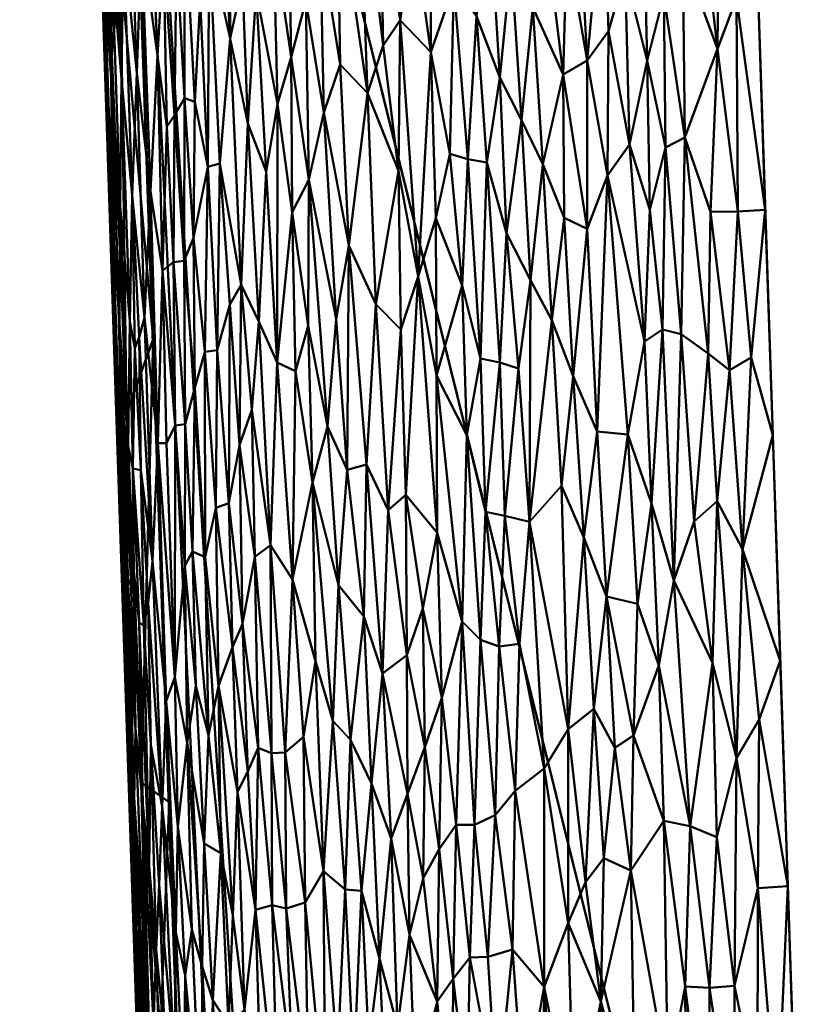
# Model space of a CAD drawing. Header units: millimetres. Extents: x -206 to 140, y -177 to 122.
# Tile 134 of 256: x -21.3 to -19.65, y -144.32 to -142.26. Entities that reach past the tile are written whole.
import ezdxf

# ---------------------------------------------------------------- set-up
doc = ezdxf.new("R2010")
doc.units = ezdxf.units.MM
doc.layers.add('A-GENM', color=13, linetype='Continuous', lineweight=30)

# ---------------------------------------------------------------- blocks, each defined once
blk = doc.blocks.new('MODEL - MODEL-3833-View 1')
at = {"layer": 'A-GENM', "lineweight": 40}
mesh = blk.add_polyface(dxfattribs=at)
corners = [(23.0389, 0.0524, 78.9985), (19.9376, 11.5266, 79.0479), (11.5074, 19.9206, 79.2868), (0, 22.9929, 79.4171), (-11.5074, 19.9206, 79.2868), (-19.9376, 11.5266, 79.0479), (-23.0389, 0.0525, 78.9985), (-22.8189, -2.4816, 79.0308), (-22.599, -5.0153, 79.0786), (-22.3791, -7.5488, 79.142), (-22.1592, -10.0818, 79.221), (-21.9393, -12.6143, 79.3156), (-21.7196, -15.1461, 79.4259), (-21.4998, -17.6772, 79.5517), (-21.2802, -20.2075, 79.6931), (-21.0606, -22.7369, 79.85), (-20.8412, -25.2653, 80.0226), (-20.6218, -27.7926, 80.2107), (-20.4025, -30.3187, 80.4143), (-20.1833, -32.8435, 80.6336), (-19.9643, -35.3669, 80.8683), (-19.7454, -37.8888, 81.1186), (-19.5266, -40.4092, 81.3845), (-19.3079, -42.9279, 81.6658), (-19.0894, -45.4448, 81.9627), (-18.8711, -47.9598, 82.275), (-18.653, -50.4729, 82.6028), (-18.435, -52.984, 82.9461), (-18.2172, -55.4928, 83.3049), (-17.9996, -57.9995, 83.6791), (-17.7822, -60.5038, 84.0688), (-17.565, -63.0057, 84.4738), (-17.3481, -65.5051, 84.8943), (-17.1313, -68.0018, 85.3302), (-16.9148, -70.4959, 85.7814), (-16.6986, -72.9871, 86.248), (-16.4826, -75.4754, 86.7299), (-16.2668, -77.9608, 87.2271), (-16.0491, -80.4428, 87.7396), (-15.4374, -82.8503, 88.252), (-14.183, -85.0048, 88.7233), (-12.3719, -86.7406, 89.1118), (-10.1358, -87.9151, 89.3792), (-7.6493, -88.4238, 89.4961), (-5.0998, -88.4404, 89.4999), (-2.5499, -88.4403, 89.4999), (0, -88.4404, 89.4999), (3.923, -88.4405, 89.4999), (7.845, -88.4098, 89.4928), (11.5536, -87.2656, 89.2308), (14.4148, -84.6965, 88.6551), (15.9326, -81.1999, 87.8991), (16.3166, -77.3874, 87.111), (16.6487, -73.5615, 86.3578), (16.9814, -69.7287, 85.6409), (17.3147, -65.8893, 84.9603), (17.6486, -62.0437, 84.3162), (17.9829, -58.1922, 83.7085), (18.3177, -54.3351, 83.1374), (18.653, -50.4729, 82.6028), (18.9887, -46.6058, 82.1049), (19.3247, -42.7342, 81.6436), (19.6612, -38.8584, 81.219), (19.998, -34.9788, 80.8312), (20.335, -31.0957, 80.4801), (20.6724, -27.2095, 80.1659), (21.01, -23.3205, 79.8885), (21.3478, -19.4291, 79.6479), (21.6858, -15.5356, 79.4442), (22.0239, -11.6403, 79.2774), (22.3621, -7.7437, 79.1475), (22.7005, -3.846, 79.0546)]
mesh.append_faces([[corners[k] for k in face] for face in [(43, 41, 42), (50, 48, 49)]], dxfattribs={"vtx0": -1})
mesh.append_faces([[corners[k] for k in face] for face in [(10, 70, 9), (13, 68, 12), (1, 5, 0), (71, 8, 70), (70, 10, 69), (62, 22, 61), (63, 21, 62), (61, 24, 60), (67, 14, 66), (65, 18, 64), (64, 19, 63), (23, 61, 22), (55, 33, 54), (53, 36, 52), (60, 25, 59), (58, 28, 57), (57, 30, 56), (56, 31, 55), (48, 50, 47), (52, 47, 51), (25, 60, 24)]], dxfattribs={"vtx0": -1, "vtx1": -1})
mesh.append_faces([[corners[k] for k in face] for face in [(46, 52, 36)]], dxfattribs={"vtx0": -1, "vtx1": -1, "vtx2": -1})
mesh.append_faces([[corners[k] for k in face] for face in [(71, 7, 8), (0, 6, 7), (68, 11, 12), (69, 10, 11), (67, 13, 14), (66, 15, 16), (66, 14, 15), (65, 17, 18), (63, 20, 21), (63, 19, 20), (64, 18, 19), (65, 16, 17), (62, 21, 22), (2, 4, 5), (7, 71, 0), (16, 65, 66), (59, 25, 26), (58, 27, 28), (59, 26, 27), (57, 29, 30), (55, 32, 33), (55, 31, 32), (56, 30, 31), (57, 28, 29), (53, 34, 35), (46, 36, 37), (53, 35, 36), (44, 38, 39), (43, 40, 41), (34, 53, 54), (27, 58, 59), (40, 43, 44)]], dxfattribs={"vtx0": -1, "vtx2": -1})
mesh.append_faces([[corners[k] for k in face] for face in [(3, 4, 2)]], dxfattribs={"vtx1": -1})
mesh.append_faces([[corners[k] for k in face] for face in [(5, 6, 0), (8, 9, 70), (1, 2, 5), (68, 69, 11), (23, 24, 61), (67, 68, 13), (39, 40, 44), (37, 38, 44), (33, 34, 54), (45, 46, 37), (46, 47, 52), (50, 51, 47), (44, 45, 37)]], dxfattribs={"vtx1": -1, "vtx2": -1})
mesh = blk.add_polyface(dxfattribs=at)
corners = [(21.0471, -34.5494, 74.2233), (20.311, -43.0492, 75.5615), (19.5785, -51.509, 77.1349), (18.8493, -59.9286, 78.912), (18.1242, -68.3021, 80.8966), (17.4032, -76.6284, 83.0944), (15.7029, -84.7672, 85.4692), (8.6573, -89.5435, 86.9717), (0, -89.6651, 87.011), (-8.6828, -89.5394, 86.9704), (-15.5924, -84.9496, 85.5251), (-17.3812, -76.8821, 83.165), (-18.1061, -68.5108, 80.9489), (-18.8357, -60.086, 78.9473), (-19.5693, -51.6144, 77.1558), (-20.3065, -43.1021, 75.5707), (-21.0473, -34.5494, 74.2233)]
mesh.append_faces([[corners[k] for k in face] for face in [(10, 8, 9)]], dxfattribs={"vtx0": -1})
mesh.append_faces([[corners[k] for k in face] for face in [(15, 2, 14), (12, 5, 11)]], dxfattribs={"vtx0": -1, "vtx1": -1})
mesh.append_faces([[corners[k] for k in face] for face in [(8, 10, 6)]], dxfattribs={"vtx0": -1, "vtx1": -1, "vtx2": -1})
mesh.append_faces([[corners[k] for k in face] for face in [(12, 4, 5), (4, 12, 13)]], dxfattribs={"vtx0": -1, "vtx2": -1})
mesh.append_faces([[corners[k] for k in face] for face in [(0, 1, 16), (7, 8, 6)]], dxfattribs={"vtx1": -1})
mesh.append_faces([[corners[k] for k in face] for face in [(2, 3, 14), (1, 2, 15), (15, 16, 1), (13, 14, 3), (3, 4, 13), (5, 6, 11), (10, 11, 6)]], dxfattribs={"vtx1": -1, "vtx2": -1})
mesh = blk.add_polyface(dxfattribs=at)
corners = [(-20.4142, -107.4088, 20.6431), (-22.5142, -44.7437, 20.6313), (-22.7767, -36.9094, 20.6061), (-22.7767, -36.9094, 15.0006), (-22.4117, -47.8029, 15.3288), (-22.3007, -51.1149, 15.4152), (-22.0466, -58.6978, 15.6051), (-20.4142, -107.4088, 16.884)]
mesh.append_faces([[corners[k] for k in face] for face in [(3, 1, 2)]], dxfattribs={"vtx0": -1})
mesh.append_faces([[corners[k] for k in face] for face in [(6, 1, 5)]], dxfattribs={"vtx0": -1, "vtx1": -1})
mesh.append_faces([[corners[k] for k in face] for face in [(1, 3, 4)]], dxfattribs={"vtx0": -1, "vtx2": -1})
mesh.append_faces([[corners[k] for k in face] for face in [(4, 5, 1), (0, 1, 6)]], dxfattribs={"vtx1": -1, "vtx2": -1})
mesh.append_faces([[corners[k] for k in face] for face in [(6, 7, 0)]], dxfattribs={"vtx2": -1})
mesh = blk.add_polyface(dxfattribs=at)
corners = [(21.1397, -44.6974, 22.1261), (7.0538, -44.6974, 22.9077), (-7.0538, -44.6974, 22.9077), (-21.1397, -44.6974, 22.1261), (-18.9962, -109.0266, 22.1371), (-6.3399, -109.0266, 22.9088), (6.3399, -109.0266, 22.9088), (18.9977, -108.9806, 22.1371), (0, -52.9046, 23.0054), (0.8129, -53.0684, 23.004), (1.4974, -53.5321, 23.0008), (1.9482, -54.2209, 22.9977), (2.1, -55.0093, 22.9964), (1.9485, -55.7875, 22.9977), (1.4949, -56.4795, 23.0008), (0.8128, -56.9408, 23.004), (0, -57.1046, 23.0054), (-0.8132, -56.9406, 23.004), (-1.4974, -56.4771, 23.0008), (-1.948, -55.7888, 22.9977), (-2.1, -55.0035, 22.9964), (-1.9487, -54.2221, 22.9977), (-1.4944, -53.5292, 23.0009), (-0.8117, -53.0679, 23.004), (0, -44.6974, 22.9077), (-20.0679, -76.862, 22.1316), (20.0687, -76.839, 22.1316), (2.4839, -83.2791, 22.9917), (-20.6046, -60.757, 22.1289), (-19.5313, -92.967, 22.1344), (-9.2425, -84.0174, 22.8161)]
mesh.append_faces([[corners[k] for k in face] for face in [(5, 29, 4), (1, 26, 0)]], dxfattribs={"vtx0": -1})
mesh.append_faces([[corners[k] for k in face] for face in [(17, 27, 16), (26, 27, 7), (20, 28, 19), (9, 24, 8), (25, 30, 28), (8, 24, 23), (23, 24, 22), (19, 30, 18), (12, 1, 11)]], dxfattribs={"vtx0": -1, "vtx1": -1})
mesh.append_faces([[corners[k] for k in face] for face in [(28, 20, 2), (5, 30, 29), (27, 26, 13), (28, 30, 19), (30, 27, 17), (26, 1, 12), (30, 5, 27)]], dxfattribs={"vtx0": -1, "vtx1": -1, "vtx2": -1})
mesh.append_faces([[corners[k] for k in face] for face in [(30, 17, 18), (2, 20, 21), (2, 21, 22), (27, 6, 7), (27, 13, 14), (10, 1, 24), (26, 12, 13), (24, 9, 10)]], dxfattribs={"vtx0": -1, "vtx2": -1})
mesh.append_faces([[corners[k] for k in face] for face in [(25, 29, 30), (24, 2, 22), (15, 16, 27), (14, 15, 27), (5, 6, 27), (10, 11, 1)]], dxfattribs={"vtx1": -1, "vtx2": -1})
mesh.append_faces([[corners[k] for k in face] for face in [(2, 3, 28)]], dxfattribs={"vtx2": -1})
mesh = blk.add_polyface(dxfattribs=at)
corners = [(-19.1745, -109.0266, 14.5661), (-19.5556, -109.0266, 15.1931), (-19.9161, -109.0266, 15.8321), (-20.2558, -109.0266, 16.4824), (-21.9944, -58.704, 15.2878), (-22.2486, -51.2527, 15.1062), (-22.1159, -51.4491, 14.7221), (-21.976, -51.645, 14.3403), (-21.8291, -51.8403, 13.9608), (-21.675, -52.0353, 13.5839), (-21.514, -52.2299, 13.2098), (-21.3462, -52.4242, 12.8386), (-21.1715, -52.6184, 12.4705), (-20.99, -52.8124, 12.1056), (-19.213, -54.3335, 9.18), (-17.2107, -55.5949, 6.7536), (-14.6963, -56.7858, 4.4616), (-13.9885, -60.485, 4.2596), (-12.5515, -64.1203, 3.5898), (-10.4426, -67.3289, 2.6641), (-16.2106, -79.8129, 8.102), (-18.5718, -94.1741, 12.2965), (-12.7953, -72.4209, 4.8821), (-11.6189, -69.8749, 3.7731), (-11.2353, -66.1227, 3.0121), (-11.0308, -68.6019, 3.2186), (-21.1251, -83.8653, 15.8851), (-20.4097, -71.9713, 13.0914), (-17.3912, -86.9935, 10.1993), (-18.4226, -70.6834, 9.7817)]
mesh.append_faces([[corners[k] for k in face] for face in [(17, 15, 16)]], dxfattribs={"vtx0": -1})
mesh.append_faces([[corners[k] for k in face] for face in [(2, 26, 1), (14, 29, 13), (4, 27, 26), (18, 22, 17), (15, 29, 14)]], dxfattribs={"vtx0": -1, "vtx1": -1})
mesh.append_faces([[corners[k] for k in face] for face in [(27, 21, 26), (29, 28, 27), (21, 1, 26), (15, 20, 29), (13, 29, 27), (17, 20, 15), (4, 10, 27)]], dxfattribs={"vtx0": -1, "vtx1": -1, "vtx2": -1})
mesh.append_faces([[corners[k] for k in face] for face in [(4, 7, 8), (23, 18, 24), (27, 11, 12), (27, 10, 11)]], dxfattribs={"vtx0": -1, "vtx2": -1})
mesh.append_faces([[corners[k] for k in face] for face in [(3, 26, 2), (0, 1, 21)]], dxfattribs={"vtx1": -1})
mesh.append_faces([[corners[k] for k in face] for face in [(6, 7, 4), (8, 9, 4), (12, 13, 27), (9, 10, 4), (28, 21, 27), (22, 20, 17), (25, 23, 24), (23, 22, 18), (20, 28, 29)]], dxfattribs={"vtx1": -1, "vtx2": -1})
mesh.append_faces([[corners[k] for k in face] for face in [(4, 5, 6), (24, 19, 25)]], dxfattribs={"vtx2": -1})
mesh = blk.add_polyface(dxfattribs=at)
corners = [(-21.0774, -87.62, 16.3645), (-21.1029, -86.8588, 16.3445), (-21.0795, -87.3626, 16.2465), (-21.0519, -88.3811, 16.3844), (-21.1125, -86.1151, 16.1543), (-21.0938, -85.9305, 16.0443), (-21.0814, -86.8634, 16.1429), (-21.2049, -83.8144, 16.2645), (-21.2304, -83.0533, 16.2446), (-21.1875, -83.8186, 16.0835), (-21.0324, -88.3854, 16.1928), (-21.0592, -85.744, 15.9274), (-21.0257, -86.7097, 15.9502), (-21.1182, -85.081, 16.0086), (-21.1794, -84.5755, 16.2845), (-21.0107, -88.1571, 16.0754), (-21.0513, -87.6342, 16.144), (-21.1606, -84.5829, 16.0967), (-21.1458, -84.2941, 15.9921), (-21.0926, -84.7783, 15.9045), (-21.126, -83.8126, 15.8817), (-21.2089, -83.0932, 16.0497), (-21.1539, -85.3366, 16.3045), (-21.1351, -85.3482, 16.1176), (-21.2367, -82.3692, 16.049), (-21.2035, -82.6128, 15.9527), (-21.1741, -83.4703, 15.9728), (-20.9923, -87.6754, 15.9731), (-20.9589, -88.6412, 15.9959), (-21.1594, -82.8469, 15.8589), (-21.1284, -86.0977, 16.3245), (-21.2559, -82.2922, 16.2246)]
mesh.append_faces([[corners[k] for k in face] for face in [(19, 18, 20), (30, 4, 1), (22, 4, 30)]], dxfattribs={"vtx0": -1, "vtx1": -1})
mesh.append_faces([[corners[k] for k in face] for face in [(4, 5, 6), (10, 3, 2), (4, 2, 1), (5, 13, 11), (15, 10, 16), (17, 18, 13), (9, 8, 21), (4, 22, 23), (24, 25, 21), (26, 18, 9), (21, 8, 24), (2, 16, 10), (6, 12, 16), (15, 16, 27), (6, 16, 2), (4, 6, 2), (18, 19, 13), (20, 18, 26), (9, 18, 17), (26, 9, 21), (23, 13, 5), (23, 5, 4), (6, 5, 12), (29, 26, 25), (21, 25, 26), (14, 9, 17), (23, 17, 13), (17, 23, 14)]], dxfattribs={"vtx0": -1, "vtx1": -1, "vtx2": -1})
mesh.append_faces([[corners[k] for k in face] for face in [(15, 27, 28), (16, 12, 27), (13, 19, 11), (24, 8, 31)]], dxfattribs={"vtx0": -1, "vtx2": -1})
mesh.append_faces([[corners[k] for k in face] for face in [(0, 1, 2, 3), (7, 8, 9), (11, 12, 5), (14, 7, 9), (29, 20, 26), (22, 14, 23)]], dxfattribs={"vtx1": -1, "vtx2": -1})
mesh = blk.add_polyface(dxfattribs=at)
corners = [(-20.0505, -85.6247, 22.0818), (-20.0411, -85.9457, 22.0815), (-20.0028, -85.8081, 22.0931), (-20.0859, -85.7546, 22.0699), (-20.1208, -86.1287, 22.0541), (-20.0761, -86.0678, 22.0697), (-20.5785, -86.1971, 21.7962), (-20.6357, -86.1371, 21.7488), (-20.618, -86.5147, 21.7533), (-20.2339, -86.0184, 22.0108), (-20.2013, -85.9067, 22.0262), (-20.2381, -85.7191, 22.0133), (-20.3694, -86.3347, 21.9369), (-20.3986, -85.9722, 21.9269), (-20.4073, -86.3237, 21.9147), (-20.1706, -86.158, 22.0352), (-19.9169, -86.2893, 22.1092), (-19.8629, -86.444, 22.1184), (-19.8489, -86.1046, 22.1224), (-20.1626, -85.8825, 22.0418), (-20.1478, -85.6167, 22.0505), (-20.3512, -86.0364, 21.9527), (-19.8059, -86.4434, 22.127), (-19.8092, -85.999, 22.1284), (-20.4456, -85.78, 21.902), (-20.4469, -86.1112, 21.8941), (-20.5521, -85.7656, 21.8283), (-20.598, -85.6555, 21.7949), (-20.5464, -86.0976, 21.8242), (-20.4822, -85.8581, 21.8763), (-20.507, -85.5391, 21.8666), (-20.5108, -86.0446, 21.852), (-20.33, -86.3415, 21.9587), (-20.2578, -86.2531, 21.9964), (-20.2791, -85.9235, 21.9915), (-20.3029, -86.1641, 21.9759), (-20.3237, -85.8218, 21.9711), (-20.2984, -85.5881, 21.9876), (-19.7801, -85.5, 22.1331), (-19.7645, -85.9701, 22.1332), (-19.8868, -85.7734, 22.118), (-19.9211, -85.908, 22.1109), (-19.9606, -85.9926, 22.1018), (-20.0781, -86.3684, 22.0659), (-20.0325, -86.3042, 22.0805), (-19.9572, -86.3103, 22.1002), (-20.6424, -85.7601, 21.7539), (-20.514, -86.3587, 21.842), (-19.967, -85.6754, 22.1027), (-19.9956, -86.1289, 22.0922), (-20.1202, -86.48, 22.0502), (-19.8451, -85.7375, 22.1247), (-20.4132, -85.6216, 21.9252), (-20.3709, -85.6023, 21.9498), (-20.2133, -86.3449, 22.0151), (-19.7488, -86.4402, 22.1333), (-20.4728, -86.5794, 21.8663)]
mesh.append_faces([[corners[k] for k in face] for face in [(38, 23, 39)]], dxfattribs={"vtx0": -1, "vtx1": -1})
mesh.append_faces([[corners[k] for k in face] for face in [(0, 1, 2), (3, 4, 5), (6, 7, 8), (9, 10, 11), (12, 13, 14), (10, 9, 15), (16, 17, 18), (19, 4, 20), (12, 21, 13), (18, 22, 23), (24, 25, 13), (26, 27, 28), (25, 24, 29), (30, 26, 31), (21, 12, 32), (33, 34, 35), (36, 21, 35), (36, 34, 37), (40, 41, 18), (42, 16, 41), (5, 43, 44), (16, 42, 45), (27, 46, 6), (31, 26, 28), (31, 28, 47), (41, 48, 42), (48, 2, 42), (1, 49, 2), (49, 1, 44), (1, 3, 5), (1, 5, 44), (4, 43, 5), (15, 50, 4), (41, 16, 18), (49, 42, 2), (3, 20, 4), (49, 45, 42), (34, 9, 11), (19, 10, 15), (19, 15, 4), (18, 51, 40), (18, 23, 51), (47, 28, 6), (13, 25, 14), (24, 13, 52), (32, 35, 21), (29, 31, 25), (29, 30, 31), (21, 53, 13), (21, 36, 53), (9, 34, 33), (34, 36, 35), (9, 33, 54), (9, 54, 15), (6, 28, 27), (56, 25, 31), (46, 7, 6)]], dxfattribs={"vtx0": -1, "vtx1": -1, "vtx2": -1})
mesh.append_faces([[corners[k] for k in face] for face in [(55, 39, 23)]], dxfattribs={"vtx1": -1, "vtx2": -1})
mesh = blk.add_polyface(dxfattribs=at)
corners = [(-20.9089, -85.8879, 21.43), (-20.928, -86.0031, 21.3914), (-20.9121, -86.3505, 21.3988), (-20.8866, -86.3436, 21.4413), (-20.8656, -86.0831, 21.4868), (-20.8108, -85.9839, 21.5664), (-20.7663, -86.2191, 21.6113), (-20.7752, -85.8692, 21.6146), (-20.736, -86.4447, 21.6375), (-20.7015, -86.3773, 21.6772), (-20.7383, -86.1218, 21.647), (-21.0881, -85.8813, 21.0087), (-21.0695, -86.4105, 21.0121), (-21.0604, -86.1542, 21.0745), (-21.1139, -86.1667, 20.8256), (-21.0948, -86.4328, 20.8921), (-21.1125, -85.9242, 20.8884), (-20.7453, -85.7086, 21.6543), (-20.8648, -85.7771, 21.5027), (-20.8398, -85.9641, 21.529), (-20.6701, -86.2374, 21.7135), (-20.7075, -86.0042, 21.6839), (-20.6778, -85.8751, 21.7177), (-20.8929, -85.5817, 21.471), (-21.1307, -85.6553, 20.8278), (-20.9453, -85.677, 21.3801), (-20.9814, -86.2438, 21.273), (-20.9776, -85.9025, 21.3048), (-21.0045, -85.9022, 21.2472), (-20.8286, -86.2602, 21.5307), (-20.9417, -86.4984, 21.3363), (-20.9391, -86.2152, 21.3589), (-20.9606, -86.2076, 21.3184), (-21.0502, -85.8742, 21.1342), (-21.0788, -85.6282, 21.0719), (-21.0923, -86.1666, 20.9506), (-21.0991, -85.8343, 20.9699), (-21.1056, -85.8903, 20.9311), (-21.0316, -86.401, 21.1369), (-21.0166, -86.1184, 21.2016), (-21.0385, -85.5884, 21.1911), (-21.1105, -86.4593, 20.7668), (-21.1281, -85.9492, 20.7607), (-21.141, -85.6797, 20.7009), (-21.1244, -86.176, 20.699), (-21.1173, -86.4271, 20.6391), (-21.1342, -85.9249, 20.6391), (-20.8113, -85.6199, 21.5811), (-20.7903, -86.3604, 21.5764), (-20.8424, -86.5968, 21.4955), (-20.9599, -85.8252, 21.3444), (-21.0041, -85.561, 21.2732), (-20.9977, -86.2661, 21.235), (-20.7107, -85.5974, 21.6944), (-20.6424, -85.7601, 21.7539), (-20.6357, -86.1371, 21.7488), (-20.8415, -85.682, 21.5393), (-21.122, -85.5853, 20.8988)]
mesh.append_faces([[corners[k] for k in face] for face in [(45, 44, 46)]], dxfattribs={"vtx0": -1, "vtx1": -1})
mesh.append_faces([[corners[k] for k in face] for face in [(0, 1, 2), (3, 4, 0), (5, 6, 7), (8, 9, 10), (11, 12, 13), (14, 15, 16), (7, 10, 17), (18, 4, 19), (20, 21, 9), (22, 21, 20), (4, 23, 0), (16, 24, 14), (25, 1, 0), (26, 27, 28), (4, 18, 23), (19, 29, 5), (30, 31, 32), (31, 2, 1), (33, 34, 13), (11, 13, 34), (11, 35, 12), (35, 36, 37), (33, 13, 38), (33, 38, 39), (40, 33, 39), (16, 35, 37), (15, 35, 16), (41, 14, 42), (24, 42, 14), (43, 44, 42), (46, 44, 43), (41, 42, 44), (10, 7, 6), (47, 5, 7), (29, 48, 5), (29, 4, 49), (50, 27, 32), (32, 27, 26), (51, 28, 27), (26, 28, 52), (39, 28, 40), (10, 6, 8), (48, 6, 5), (10, 9, 21), (10, 21, 17), (53, 21, 22), (54, 22, 55), (39, 52, 28), (3, 0, 2), (31, 1, 50), (56, 18, 19), (56, 19, 5), (29, 19, 4), (25, 50, 1), (31, 50, 32), (16, 37, 57), (11, 36, 35), (20, 55, 22)]], dxfattribs={"vtx0": -1, "vtx1": -1, "vtx2": -1})
mesh = blk.add_polyface(dxfattribs=at)
corners = [(-20.1944, -86.6705, 22.0185), (-20.2133, -86.3449, 22.0151), (-20.2386, -86.5866, 22.0002), (-20.5108, -86.0446, 21.852), (-20.514, -86.3587, 21.842), (-20.4728, -86.5794, 21.8663), (-20.5095, -86.69, 21.8372), (-20.3428, -86.7501, 21.9442), (-20.3694, -86.3347, 21.9369), (-20.3811, -86.5983, 21.925), (-19.8092, -85.999, 22.1284), (-19.8059, -86.4434, 22.127), (-19.7488, -86.4402, 22.1333), (-20.5359, -87.0662, 21.8072), (-20.5611, -86.6371, 21.7984), (-20.5785, -86.1971, 21.7962), (-20.2888, -86.4891, 21.9776), (-20.33, -86.3415, 21.9587), (-20.303, -86.7586, 21.9657), (-20.2639, -86.7708, 21.9853), (-20.4073, -86.3237, 21.9147), (-20.2578, -86.2531, 21.9964), (-20.1706, -86.158, 22.0352), (-20.1684, -86.4566, 22.0322), (-20.1202, -86.48, 22.0502), (-20.0011, -86.7149, 22.0856), (-20.0781, -86.3684, 22.0659), (-20.0355, -86.9088, 22.0737), (-20.2408, -87.091, 21.9913), (-20.0325, -86.3042, 22.0805), (-19.9898, -86.4399, 22.0911), (-20.618, -86.5147, 21.7533), (-20.644, -86.6681, 21.7247), (-20.6211, -86.9824, 21.7363), (-20.6701, -86.2374, 21.7135), (-20.6357, -86.1371, 21.7488), (-19.9956, -86.1289, 22.0922), (-20.1208, -86.1287, 22.0541), (-20.0993, -86.9023, 22.0527), (-20.1495, -86.7868, 22.0353), (-19.8629, -86.444, 22.1184), (-19.9169, -86.2893, 22.1092), (-19.8682, -86.7396, 22.1158), (-19.9243, -86.6993, 22.1048), (-19.9572, -86.3103, 22.1002), (-19.9634, -86.6898, 22.0957), (-19.8236, -86.7742, 22.123), (-19.7786, -86.7482, 22.1291), (-19.7331, -86.9102, 22.1333), (-19.8489, -86.1046, 22.1224), (-20.5812, -86.9709, 21.7723), (-20.4988, -87.0345, 21.8367), (-20.3713, -86.9102, 21.9247), (-20.4348, -86.7859, 21.8874), (-20.436, -86.4579, 21.8937), (-20.4469, -86.1112, 21.8941), (-20.3029, -86.1641, 21.9759), (-19.9863, -87.0527, 22.0866)]
mesh.append_faces([[corners[k] for k in face] for face in [(12, 47, 48)]], dxfattribs={"vtx0": -1, "vtx1": -1})
mesh.append_faces([[corners[k] for k in face] for face in [(0, 1, 2), (3, 4, 5), (6, 5, 4), (7, 8, 9), (10, 11, 12), (13, 6, 14), (4, 15, 14), (16, 17, 18), (18, 19, 16), (20, 9, 8), (21, 2, 1), (22, 23, 24), (25, 26, 27), (0, 2, 28), (29, 25, 30), (31, 32, 33), (34, 31, 35), (15, 31, 14), (36, 29, 30), (29, 26, 25), (26, 37, 24), (24, 38, 26), (38, 24, 39), (40, 41, 42), (43, 44, 45), (36, 30, 44), (30, 25, 45), (41, 44, 43), (30, 45, 44), (1, 23, 22), (11, 40, 46), (11, 49, 40), (11, 46, 47), (40, 42, 46), (50, 14, 31), (6, 51, 5), (52, 7, 9), (8, 7, 17), (52, 9, 53), (54, 9, 20), (54, 20, 55), (54, 55, 5), (16, 2, 21), (0, 23, 1), (23, 0, 39), (23, 39, 24), (11, 47, 12), (43, 42, 41), (56, 17, 16), (18, 17, 7), (56, 16, 21), (2, 16, 19), (19, 28, 2), (6, 4, 14), (54, 5, 53), (54, 53, 9), (45, 25, 57), (38, 27, 26)]], dxfattribs={"vtx0": -1, "vtx1": -1, "vtx2": -1})
mesh = blk.add_polyface(dxfattribs=at)
corners = [(-20.7663, -86.2191, 21.6113), (-20.7674, -86.7584, 21.5884), (-20.736, -86.4447, 21.6375), (-20.7903, -86.3604, 21.5764), (-20.8052, -86.6733, 21.5437), (-21.0749, -86.672, 20.9528), (-21.0923, -86.1666, 20.9506), (-21.0948, -86.4328, 20.8921), (-20.8424, -86.5968, 21.4955), (-20.8286, -86.2602, 21.5307), (-21.0063, -86.5664, 21.1899), (-20.9977, -86.2661, 21.235), (-21.0166, -86.1184, 21.2016), (-21.1139, -86.1667, 20.8256), (-21.0961, -86.6773, 20.8306), (-21.1244, -86.176, 20.699), (-21.1075, -86.6782, 20.7019), (-21.1105, -86.4593, 20.7668), (-21.0551, -86.7054, 21.0292), (-21.044, -86.6647, 21.0722), (-21.0695, -86.4105, 21.0121), (-21.0161, -86.9264, 21.131), (-21.0316, -86.401, 21.1369), (-20.7015, -86.3773, 21.6772), (-20.7028, -86.6824, 21.6652), (-20.8457, -86.931, 21.4742), (-20.82, -86.857, 21.5151), (-20.8924, -86.733, 21.4106), (-20.8682, -87.0516, 21.4329), (-20.8663, -86.6375, 21.4578), (-20.9391, -86.2152, 21.3589), (-20.9417, -86.4984, 21.3363), (-20.9121, -86.3505, 21.3988), (-20.9606, -86.2076, 21.3184), (-20.9814, -86.2438, 21.273), (-20.9615, -86.5465, 21.2935), (-20.98, -86.8897, 21.2276), (-20.9589, -86.8869, 21.2752), (-20.9833, -86.5493, 21.2463), (-20.9982, -86.9265, 21.1797), (-20.8656, -86.0831, 21.4868), (-20.8866, -86.3436, 21.4413), (-21.0604, -86.1542, 21.0745), (-21.0642, -86.7286, 20.9908), (-21.0782, -86.9327, 20.8913), (-21.1173, -86.4271, 20.6391), (-21.1005, -86.9293, 20.6392), (-21.0949, -86.9441, 20.7594), (-20.9391, -86.8115, 21.321), (-20.918, -86.7363, 21.3657), (-20.7293, -86.7766, 21.6327), (-20.6701, -86.2374, 21.7135), (-20.644, -86.6681, 21.7247), (-20.662, -86.8923, 21.7), (-20.618, -86.5147, 21.7533), (-20.6933, -87.0088, 21.6637), (-21.0515, -86.9833, 21.0074), (-21.0681, -86.9794, 20.9364)]
mesh.append_faces([[corners[k] for k in face] for face in [(0, 1, 2), (3, 4, 1), (5, 6, 7), (8, 4, 9), (10, 11, 12), (13, 14, 7), (15, 16, 17), (18, 19, 20), (19, 21, 22), (23, 2, 24), (8, 25, 26), (27, 28, 29), (30, 31, 32), (33, 34, 35), (36, 37, 38), (21, 39, 10), (25, 8, 29), (40, 41, 8), (42, 20, 19), (10, 22, 21), (35, 34, 38), (42, 19, 22), (6, 5, 20), (18, 20, 43), (44, 5, 7), (44, 7, 14), (13, 17, 14), (15, 45, 16), (17, 16, 47), (14, 17, 47), (3, 9, 4), (1, 0, 3), (8, 26, 4), (41, 29, 8), (48, 49, 31), (32, 31, 49), (48, 31, 35), (48, 35, 37), (38, 37, 35), (36, 38, 10), (38, 34, 11), (39, 36, 10), (22, 10, 12), (31, 33, 35), (50, 2, 1), (51, 23, 52), (53, 52, 23), (52, 54, 51), (29, 41, 27), (38, 11, 10), (50, 55, 24), (50, 24, 2), (23, 24, 53), (32, 27, 41), (27, 32, 49), (56, 18, 43), (5, 43, 20), (43, 5, 57)]], dxfattribs={"vtx0": -1, "vtx1": -1, "vtx2": -1})
mesh.append_faces([[corners[k] for k in face] for face in [(45, 46, 16)]], dxfattribs={"vtx1": -1, "vtx2": -1})
mesh = blk.add_polyface(dxfattribs=at)
corners = [(-20.3813, -87.2989, 21.9107), (-20.4337, -87.1138, 21.8809), (-20.4237, -87.4575, 21.8799), (-20.3323, -87.0696, 21.9442), (-20.2924, -87.0782, 21.9657), (-20.303, -86.7586, 21.9657), (-20.2408, -87.091, 21.9913), (-20.1598, -87.5234, 22.0212), (-20.1741, -87.0158, 22.0223), (-20.1495, -86.7868, 22.0353), (-20.1274, -87.1232, 22.0396), (-19.7964, -87.1477, 22.1252), (-19.7175, -87.3803, 22.1334), (-19.7331, -86.9102, 22.1333), (-19.8974, -87.0899, 22.1079), (-19.8592, -87.3851, 22.1136), (-19.8492, -87.0478, 22.1174), (-20.5812, -86.9709, 21.7723), (-20.618, -86.5147, 21.7533), (-20.6211, -86.9824, 21.7363), (-20.5867, -87.288, 21.7583), (-20.4988, -87.0345, 21.8367), (-20.497, -87.3691, 21.8297), (-20.4633, -87.2714, 21.8568), (-20.5359, -87.0662, 21.8072), (-20.4348, -86.7859, 21.8874), (-20.4728, -86.5794, 21.8663), (-20.5475, -87.4071, 21.7885), (-20.2616, -87.3449, 21.977), (-20.3428, -86.7501, 21.9442), (-20.3428, -87.337, 21.9331), (-20.3713, -86.9102, 21.9247), (-19.9863, -87.0527, 22.0866), (-19.9711, -87.3901, 22.0878), (-19.9398, -87.213, 22.0973), (-20.1944, -86.6705, 22.0185), (-20.0801, -87.2463, 22.0554), (-20.1067, -87.4807, 22.043), (-20.0011, -86.7149, 22.0856), (-20.0355, -86.9088, 22.0737), (-19.9634, -86.6898, 22.0957), (-19.8236, -86.7742, 22.123), (-19.8682, -86.7396, 22.1158), (-20.6392, -87.223, 21.7115), (-19.8089, -87.5838, 22.1212), (-19.7618, -87.503, 22.1283), (-19.9243, -86.6993, 22.1048), (-19.7786, -86.7482, 22.1291), (-20.5611, -86.6371, 21.7984), (-20.5095, -86.69, 21.8372), (-20.3043, -87.3505, 21.9545), (-20.21, -87.6048, 21.9978), (-20.2639, -86.7708, 21.9853), (-20.0993, -86.9023, 22.0527), (-20.0156, -87.2617, 22.0762), (-20.0236, -87.5363, 22.071)]
mesh.append_faces([[corners[k] for k in face] for face in [(0, 1, 2), (3, 4, 5), (6, 7, 8), (9, 8, 10), (14, 15, 16), (17, 18, 19), (17, 19, 20), (21, 22, 23), (24, 22, 21), (25, 26, 1), (27, 22, 24), (28, 6, 4), (3, 5, 29), (30, 31, 0), (32, 33, 34), (35, 8, 9), (36, 10, 37), (32, 38, 39), (32, 34, 40), (41, 42, 16), (8, 7, 10), (24, 17, 27), (17, 20, 27), (20, 19, 43), (11, 41, 16), (15, 44, 16), (12, 11, 45), (46, 40, 34), (41, 11, 47), (11, 16, 44), (34, 15, 14), (14, 46, 34), (46, 14, 42), (17, 24, 48), (49, 24, 21), (1, 21, 23), (1, 23, 2), (0, 25, 1), (30, 3, 31), (50, 28, 4), (6, 28, 51), (50, 4, 3), (52, 5, 4), (30, 50, 3), (29, 31, 3), (8, 35, 6), (53, 9, 10), (53, 10, 36), (53, 36, 39), (54, 36, 55), (13, 47, 11), (16, 42, 14), (6, 52, 4), (1, 26, 21), (31, 25, 0), (54, 33, 32), (54, 32, 39), (54, 39, 36)]], dxfattribs={"vtx0": -1, "vtx1": -1, "vtx2": -1})
mesh.append_faces([[corners[k] for k in face] for face in [(11, 12, 13)]], dxfattribs={"vtx0": -1, "vtx2": -1})
mesh = blk.add_polyface(dxfattribs=at)
corners = [(-21.0749, -86.672, 20.9528), (-21.0782, -86.9327, 20.8913), (-21.0681, -86.9794, 20.9364), (-21.0161, -86.9264, 21.131), (-21.044, -86.6647, 21.0722), (-21.0273, -87.1728, 21.0714), (-20.8682, -87.0516, 21.4329), (-20.8924, -86.733, 21.4106), (-20.8954, -87.0614, 21.3866), (-20.662, -86.8923, 21.7), (-20.6392, -87.223, 21.7115), (-20.6211, -86.9824, 21.7363), (-21.0784, -87.2212, 20.827), (-21.0949, -86.9441, 20.7594), (-21.0788, -87.4314, 20.7566), (-21.0911, -87.1701, 20.6989), (-21.1075, -86.6782, 20.7019), (-21.0961, -86.6773, 20.8306), (-20.6933, -87.0088, 21.6637), (-20.7356, -87.2112, 21.6085), (-20.6872, -87.3814, 21.6569), (-20.7792, -87.5732, 21.5383), (-20.7811, -87.1391, 21.5549), (-20.814, -87.1639, 21.5091), (-20.7293, -86.7766, 21.6327), (-20.7674, -86.7584, 21.5884), (-20.7506, -87.5721, 21.5755), (-20.651, -87.5059, 21.6905), (-20.644, -86.6681, 21.7247), (-20.918, -86.7363, 21.3657), (-20.98, -86.8897, 21.2276), (-20.9597, -87.1824, 21.2517), (-20.9589, -86.8869, 21.2752), (-20.9172, -87.1643, 21.3406), (-20.9391, -86.8115, 21.321), (-21.0551, -86.7054, 21.0292), (-21.0515, -86.9833, 21.0074), (-21.0454, -87.3077, 20.9886), (-21.0364, -87.2599, 21.0296), (-20.9991, -87.4644, 21.1282), (-20.9805, -87.4148, 21.1833), (-21.0723, -87.2118, 20.8709), (-21.1005, -86.9293, 20.6392), (-21.0837, -87.4316, 20.6393), (-21.0626, -87.5249, 20.8657), (-21.0661, -87.1927, 20.9103), (-20.82, -86.857, 21.5151), (-20.8052, -86.6733, 21.5437), (-20.8603, -87.352, 21.4295), (-20.8395, -87.3036, 21.4648), (-20.8457, -86.931, 21.4742), (-20.8896, -87.4326, 21.3749), (-20.9372, -87.4328, 21.2825), (-20.944, -87.1523, 21.2878), (-20.7028, -86.6824, 21.6652), (-20.8663, -86.6375, 21.4578), (-20.9982, -86.9265, 21.1797), (-20.9107, -87.5364, 21.3291), (-21.0642, -86.7286, 20.9908), (-21.0551, -87.3004, 20.9468)]
mesh.append_faces([[corners[k] for k in face] for face in [(0, 1, 2), (3, 4, 5), (6, 7, 8), (9, 10, 11), (12, 13, 14), (15, 13, 16), (13, 12, 17), (18, 19, 20), (21, 22, 23), (19, 24, 25), (26, 19, 22), (27, 18, 20), (9, 11, 28), (7, 29, 8), (30, 31, 32), (33, 29, 34), (35, 36, 5), (36, 37, 38), (39, 40, 3), (5, 36, 38), (2, 37, 36), (17, 41, 1), (15, 14, 13), (42, 15, 16), (44, 45, 41), (23, 22, 46), (19, 18, 24), (25, 47, 22), (19, 25, 22), (5, 39, 3), (6, 48, 49), (49, 23, 50), (49, 50, 6), (8, 48, 6), (51, 8, 33), (29, 33, 8), (31, 52, 53), (33, 34, 53), (31, 53, 32), (31, 30, 40), (54, 18, 9), (18, 27, 10), (50, 55, 6), (56, 40, 30), (56, 3, 40), (51, 48, 8), (32, 53, 34), (33, 53, 57), (9, 18, 10), (4, 35, 5), (36, 58, 2), (2, 59, 37), (59, 2, 45), (12, 41, 17), (45, 2, 1), (41, 45, 1), (47, 46, 22), (23, 46, 50)]], dxfattribs={"vtx0": -1, "vtx1": -1, "vtx2": -1})
mesh.append_faces([[corners[k] for k in face] for face in [(42, 43, 15)]], dxfattribs={"vtx1": -1, "vtx2": -1})
mesh = blk.add_polyface(dxfattribs=at)
corners = [(-20.4953, -87.6583, 21.8235), (-20.497, -87.3691, 21.8297), (-20.5475, -87.4071, 21.7885), (-20.2761, -87.9824, 21.9584), (-20.2708, -87.6514, 21.967), (-20.3127, -87.7025, 21.9434), (-19.9058, -87.7254, 22.1014), (-19.9608, -87.7143, 22.0877), (-19.9157, -88.06, 22.0964), (-19.85, -87.7485, 22.1131), (-19.8592, -87.3851, 22.1136), (-20.0855, -87.7923, 22.047), (-20.0631, -87.562, 22.0577), (-20.1067, -87.4807, 22.043), (-20.5705, -87.6365, 21.7623), (-20.5867, -87.288, 21.7583), (-20.4593, -87.5607, 21.8528), (-20.4237, -87.4575, 21.8799), (-20.4291, -87.7735, 21.8691), (-20.1243, -87.842, 22.0315), (-20.0801, -87.2463, 22.0554), (-20.0236, -87.5363, 22.071), (-20.0291, -87.8179, 22.0663), (-20.2616, -87.3449, 21.977), (-20.21, -87.6048, 21.9978), (-19.9711, -87.3901, 22.0878), (-20.1598, -87.5234, 22.0212), (-20.1604, -87.9275, 22.0153), (-20.2408, -87.091, 21.9913), (-20.4914, -87.9517, 21.8191), (-20.4625, -87.8338, 21.8439), (-20.4633, -87.2714, 21.8568), (-20.5294, -87.7508, 21.794), (-20.5541, -88.001, 21.766), (-20.5911, -87.8599, 21.7371), (-20.6144, -87.5453, 21.725), (-20.6392, -87.223, 21.7115), (-20.651, -87.5059, 21.6905), (-20.6256, -87.8575, 21.7042), (-19.8134, -88.0582, 22.1179), (-19.8089, -87.5838, 22.1212), (-19.7644, -87.8547, 22.1265), (-19.7018, -87.8504, 22.1335), (-19.7618, -87.503, 22.1283), (-19.9398, -87.213, 22.0973), (-19.7964, -87.1477, 22.1252), (-19.7175, -87.3803, 22.1334), (-20.3937, -87.7223, 21.8939), (-20.3555, -87.7226, 21.9179), (-20.3813, -87.2989, 21.9107), (-20.3656, -87.9995, 21.906), (-20.3276, -87.9978, 21.9292), (-20.3428, -87.337, 21.9331), (-20.3043, -87.3505, 21.9545), (-20.2102, -88.0605, 21.9906), (-20.1274, -87.1232, 22.0396), (-20.0156, -87.2617, 22.0762)]
mesh.append_faces([[corners[k] for k in face] for face in [(46, 43, 42)]], dxfattribs={"vtx0": -1, "vtx1": -1})
mesh.append_faces([[corners[k] for k in face] for face in [(0, 1, 2), (3, 4, 5), (6, 7, 8), (9, 10, 6), (11, 12, 13), (14, 2, 15), (0, 16, 1), (17, 16, 18), (13, 19, 11), (20, 13, 12), (7, 21, 22), (23, 4, 24), (25, 21, 7), (26, 24, 27), (24, 26, 28), (29, 30, 0), (31, 1, 16), (32, 0, 2), (29, 0, 32), (14, 32, 2), (33, 32, 14), (33, 14, 34), (15, 35, 14), (35, 15, 36), (35, 36, 37), (37, 38, 35), (35, 38, 34), (35, 34, 14), (9, 39, 40), (41, 42, 43), (41, 40, 39), (41, 43, 40), (40, 10, 9), (7, 6, 25), (44, 6, 10), (40, 43, 45), (18, 16, 30), (17, 18, 47), (48, 49, 47), (0, 30, 16), (31, 16, 17), (17, 47, 49), (48, 47, 50), (48, 51, 5), (49, 48, 52), (53, 5, 4), (53, 4, 23), (24, 4, 54), (52, 5, 53), (5, 52, 48), (13, 55, 26), (22, 21, 12), (12, 11, 22), (19, 26, 27), (26, 19, 13), (12, 21, 20), (25, 56, 21), (44, 25, 6)]], dxfattribs={"vtx0": -1, "vtx1": -1, "vtx2": -1})
mesh = blk.add_polyface(dxfattribs=at)
corners = [(-21.0837, -87.4316, 20.6393), (-21.0668, -87.9338, 20.6394), (-21.074, -87.6826, 20.6981), (-20.8069, -87.562, 21.5003), (-20.8125, -87.9001, 21.4755), (-20.7774, -87.8898, 21.5264), (-20.6872, -87.3814, 21.6569), (-20.6704, -87.819, 21.6593), (-20.651, -87.5059, 21.6905), (-20.9597, -87.1824, 21.2517), (-20.9549, -87.5519, 21.2345), (-20.9372, -87.4328, 21.2825), (-21.031, -87.5558, 21.0127), (-21.0074, -87.6849, 21.0805), (-21.0364, -87.2599, 21.0296), (-20.9107, -87.5364, 21.3291), (-20.944, -87.1523, 21.2878), (-20.712, -87.5392, 21.6234), (-20.7356, -87.2112, 21.6085), (-20.7506, -87.5721, 21.5755), (-20.8286, -87.6114, 21.4657), (-20.8395, -87.3036, 21.4648), (-20.9197, -87.7616, 21.296), (-20.9788, -87.947, 21.14), (-20.9746, -87.7268, 21.1715), (-20.9991, -87.4644, 21.1282), (-21.0478, -87.6804, 20.9206), (-21.0661, -87.1927, 20.9103), (-21.0626, -87.5249, 20.8657), (-21.0617, -87.9336, 20.7593), (-21.0653, -87.6681, 20.8119), (-21.0788, -87.4314, 20.7566), (-21.0911, -87.1701, 20.6989), (-21.0784, -87.2212, 20.827), (-21.0478, -87.9331, 20.8732), (-21.0723, -87.2118, 20.8709), (-21.0346, -87.809, 20.963), (-21.0454, -87.3077, 20.9886), (-21.0551, -87.3004, 20.9468), (-20.7792, -87.5732, 21.5383), (-20.9805, -87.4148, 21.1833), (-21.0273, -87.1728, 21.0714), (-20.814, -87.1639, 21.5091), (-20.7811, -87.1391, 21.5549), (-20.8603, -87.352, 21.4295), (-20.8896, -87.4326, 21.3749), (-20.9172, -87.1643, 21.3406), (-20.8848, -87.7816, 21.3624), (-20.8497, -87.6536, 21.4303), (-20.8601, -87.9119, 21.3986), (-20.945, -87.9408, 21.2273), (-20.9239, -88.0177, 21.269), (-21.0132, -87.848, 21.0424), (-21.0194, -87.9827, 21.0021), (-20.7087, -87.8843, 21.6138), (-20.6256, -87.8575, 21.7042), (-20.7484, -87.8972, 21.5645)]
mesh.append_faces([[corners[k] for k in face] for face in [(3, 4, 5), (6, 7, 8), (9, 10, 11), (12, 13, 14), (11, 15, 16), (17, 18, 19), (20, 3, 21), (22, 15, 11), (23, 24, 25), (26, 27, 28), (29, 30, 31), (2, 31, 32), (0, 2, 32), (29, 31, 2), (33, 31, 30), (28, 34, 26), (30, 34, 28), (33, 30, 28), (33, 28, 35), (36, 37, 38), (6, 18, 17), (5, 39, 3), (40, 25, 24), (13, 23, 25), (10, 40, 24), (25, 41, 13), (3, 20, 4), (21, 3, 42), (19, 43, 39), (44, 20, 21), (45, 46, 15), (45, 15, 47), (22, 47, 15), (48, 45, 49), (10, 22, 11), (50, 10, 24), (10, 9, 40), (10, 51, 22), (47, 49, 45), (13, 12, 52), (26, 36, 38), (36, 53, 12), (53, 52, 12), (17, 54, 7), (8, 7, 55), (42, 3, 39), (19, 39, 56), (44, 45, 48), (41, 14, 13), (12, 14, 37), (12, 37, 36), (38, 27, 26), (6, 17, 7), (54, 17, 19), (5, 56, 39), (19, 56, 54), (20, 48, 4), (44, 48, 20)]], dxfattribs={"vtx0": -1, "vtx1": -1, "vtx2": -1})
mesh.append_faces([[corners[k] for k in face] for face in [(0, 1, 2)]], dxfattribs={"vtx1": -1, "vtx2": -1})
mesh = blk.add_polyface(dxfattribs=at)
corners = [(-20.6704, -87.819, 21.6593), (-20.7087, -87.8843, 21.6138), (-20.6672, -88.3302, 21.6442), (-20.8125, -87.9001, 21.4755), (-20.7656, -88.3459, 21.5217), (-20.7774, -87.8898, 21.5264), (-20.6071, -88.2304, 21.7101), (-20.5911, -87.8599, 21.7371), (-20.6256, -87.8575, 21.7042), (-21.0668, -87.9338, 20.6394), (-21.0576, -88.1695, 20.6995), (-21.074, -87.6826, 20.6981), (-21.0617, -87.9336, 20.7593), (-21.0451, -88.4358, 20.7568), (-21.0469, -88.1998, 20.8164), (-20.9594, -88.0371, 21.184), (-20.9411, -88.5772, 21.1846), (-20.9248, -88.3905, 21.2393), (-20.799, -88.3406, 21.4738), (-20.8351, -88.108, 21.4294), (-20.8334, -88.4952, 21.4108), (-20.8685, -88.1388, 21.3705), (-20.8601, -87.9119, 21.3986), (-20.945, -87.9408, 21.2273), (-20.9746, -87.7268, 21.1715), (-21.0653, -87.6681, 20.8119), (-21.0478, -87.9331, 20.8732), (-21.0286, -88.4659, 20.8813), (-21.05, -88.436, 20.6395), (-21.009, -88.3521, 20.9942), (-21.0252, -88.138, 20.9555), (-21.0145, -88.516, 20.9466), (-21.0336, -88.1756, 20.9078), (-21.0013, -88.1722, 21.046), (-21.0194, -87.9827, 21.0021), (-21.0132, -87.848, 21.0424), (-21.0346, -87.809, 20.963), (-21.0478, -87.6804, 20.9206), (-20.7484, -87.8972, 21.5645), (-20.702, -88.2849, 21.6059), (-20.9818, -88.2171, 21.1048), (-20.9788, -87.947, 21.14), (-21.0074, -87.6849, 21.0805), (-20.9621, -88.2964, 21.1539), (-20.9549, -87.5519, 21.2345), (-20.9239, -88.0177, 21.269), (-20.9073, -88.3376, 21.2818), (-20.9797, -88.5364, 21.0776), (-20.7355, -88.2364, 21.5666), (-20.8497, -87.6536, 21.4303), (-20.8848, -87.7816, 21.3624), (-20.9018, -88.0884, 21.3103), (-20.9197, -87.7616, 21.296), (-20.884, -88.4128, 21.324), (-20.6045, -88.6211, 21.6998), (-20.6411, -88.2085, 21.6765), (-20.6374, -88.5374, 21.669)]
mesh.append_faces([[corners[k] for k in face] for face in [(0, 1, 2), (3, 4, 5), (6, 7, 8), (9, 10, 11), (10, 12, 11), (13, 14, 12), (15, 16, 17), (18, 19, 20), (21, 19, 22), (15, 23, 24), (20, 19, 21), (14, 25, 12), (10, 13, 12), (26, 14, 27), (29, 30, 31), (32, 26, 27), (33, 34, 29), (35, 34, 33), (36, 30, 34), (26, 25, 14), (30, 37, 32), (38, 39, 1), (40, 41, 42), (16, 15, 43), (44, 23, 45), (46, 45, 17), (41, 40, 43), (41, 43, 15), (40, 33, 47), (35, 33, 40), (41, 15, 24), (23, 15, 17), (5, 48, 38), (2, 1, 39), (19, 18, 3), (48, 5, 4), (19, 3, 49), (50, 21, 22), (51, 50, 52), (3, 18, 4), (21, 50, 51), (51, 52, 45), (51, 45, 46), (45, 23, 17), (51, 46, 53), (51, 53, 21), (22, 19, 49), (34, 30, 29), (37, 30, 36), (42, 35, 40), (54, 6, 55), (55, 6, 8), (55, 2, 56), (55, 0, 2), (0, 55, 8), (26, 32, 37), (30, 32, 31), (38, 48, 39)]], dxfattribs={"vtx0": -1, "vtx1": -1, "vtx2": -1})
mesh.append_faces([[corners[k] for k in face] for face in [(10, 9, 28)]], dxfattribs={"vtx0": -1, "vtx2": -1})
mesh = blk.add_polyface(dxfattribs=at)
corners = [(-20.5161, -88.144, 21.7942), (-20.5375, -88.3597, 21.7701), (-20.497, -88.506, 21.8), (-20.2535, -88.2995, 21.9648), (-20.2102, -88.0605, 21.9906), (-20.2761, -87.9824, 21.9584), (-20.3998, -88.0435, 21.8829), (-20.4333, -88.0907, 21.8588), (-20.4019, -88.3744, 21.8741), (-20.3083, -88.3048, 21.9345), (-20.479, -88.2771, 21.8203), (-20.0204, -88.3542, 22.0634), (-20.0917, -88.0913, 22.041), (-20.0724, -88.6195, 22.0417), (-20.0291, -87.8179, 22.0663), (-19.9608, -87.7143, 22.0877), (-19.9523, -88.2505, 22.0852), (-20.4291, -87.7735, 21.8691), (-20.4625, -87.8338, 21.8439), (-20.371, -88.2934, 21.8964), (-20.3656, -87.9995, 21.906), (-20.3937, -87.7223, 21.8939), (-20.3127, -87.7025, 21.9434), (-20.3276, -87.9978, 21.9292), (-20.1478, -88.3698, 22.0144), (-20.1604, -87.9275, 22.0153), (-20.0855, -87.7923, 22.047), (-20.1243, -87.842, 22.0315), (-19.9058, -87.7254, 22.1014), (-19.8651, -88.0624, 22.108), (-19.85, -87.7485, 22.1131), (-19.8134, -88.0582, 22.1179), (-19.7648, -88.2904, 22.1245), (-19.7644, -87.8547, 22.1265), (-19.8114, -88.4259, 22.1162), (-20.2142, -88.5078, 21.9814), (-20.5911, -87.8599, 21.7371), (-20.6071, -88.2304, 21.7101), (-20.5763, -88.1796, 21.7408), (-20.2708, -87.6514, 21.967), (-20.21, -87.6048, 21.9978), (-20.3271, -88.5591, 21.9183), (-20.4344, -88.4161, 21.8502), (-20.4914, -87.9517, 21.8191), (-20.5294, -87.7508, 21.794), (-20.5541, -88.001, 21.766), (-20.5729, -88.5896, 21.7314), (-19.9116, -88.6032, 22.093), (-19.8627, -88.4887, 22.1055), (-19.9157, -88.06, 22.0964), (-19.7018, -87.8504, 22.1335), (-19.7244, -88.3504, 22.1295), (-19.6862, -88.3205, 22.1336), (-20.3555, -87.7226, 21.9179), (-20.1838, -88.3989, 21.9978)]
mesh.append_faces([[corners[k] for k in face] for face in [(0, 1, 2), (3, 4, 5), (6, 7, 8), (3, 5, 9), (10, 0, 2), (11, 12, 13), (12, 11, 14), (15, 14, 16), (17, 18, 7), (19, 20, 6), (6, 20, 21), (5, 22, 23), (23, 20, 9), (12, 24, 13), (4, 24, 25), (12, 26, 27), (16, 14, 11), (28, 29, 30), (31, 32, 33), (31, 34, 32), (3, 35, 4), (36, 37, 38), (20, 19, 9), (4, 39, 5), (40, 4, 25), (25, 24, 12), (9, 19, 41), (7, 42, 8), (42, 7, 10), (43, 7, 18), (43, 44, 0), (38, 45, 36), (1, 0, 45), (38, 37, 46), (45, 38, 1), (1, 38, 46), (45, 0, 44), (10, 43, 0), (43, 10, 7), (47, 48, 49), (16, 47, 49), (34, 31, 29), (48, 34, 29), (50, 33, 51), (31, 30, 29), (28, 49, 29), (29, 49, 48), (16, 49, 15), (32, 51, 33), (23, 53, 20), (19, 6, 8), (23, 9, 5), (6, 17, 7), (17, 6, 21), (12, 14, 26), (27, 25, 12), (54, 4, 35), (54, 24, 4)]], dxfattribs={"vtx0": -1, "vtx1": -1, "vtx2": -1})
mesh.append_faces([[corners[k] for k in face] for face in [(51, 52, 50)]], dxfattribs={"vtx0": -1, "vtx2": -1})

msp = doc.modelspace()

# ---------------------------------------------------------------- block references
at = {"layer": 'A-GENM', "lineweight": 40}
msp.add_blockref('MODEL - MODEL-3833-View 1', (0, -56.2182), dxfattribs=at)

doc.saveas('drawing.dxf')
